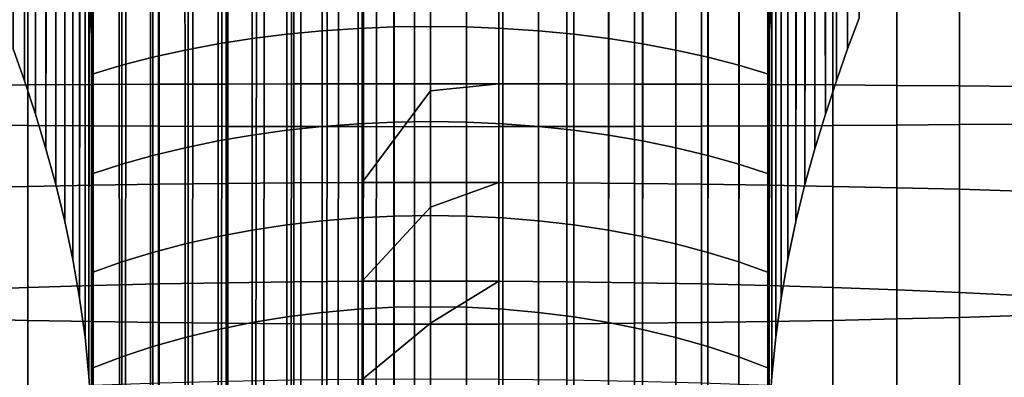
# Model space of a CAD drawing. Header units: metres. Extents: x -109 to 109, y -342 to 66.
# Tile 46 of 256: x -3.64 to 5.09, y -291.88 to -288.7. Entities that reach past the tile are written whole.
import ezdxf

# ---------------------------------------------------------------- set-up
doc = ezdxf.new("R2010")
doc.units = ezdxf.units.M
doc.layers.add('solid_K_24_62_16_000B91', color=7, linetype='CONTINUOUS')

msp = doc.modelspace()

# ---------------------------------------------------------------- linework, layer by layer
at = {"layer": 'solid_K_24_62_16_000B91'}
for points in [[(-0.641726, -288.781128, 200.471405), (-0.680843, -51.348141, 89.748825), (-1.017285, -51.372658, 89.696251), (-0.959267, -288.802917, 200.424698)], [(-0.321529, -288.768036, 200.499512), (-0.341204, -51.333385, 89.780464), (-0.680843, -51.348141, 89.748825), (-0.641726, -288.781128, 200.471405)], [(-0.321529, -288.768036, 200.499512), (0, -288.763672, 200.508881), (0, -51.328457, 89.791031), (-0.341204, -51.333385, 89.780464)], [(0, -288.763672, 200.508881), (0.321529, -288.768036, 200.499512), (0.341203, -51.333385, 89.780464), (0, -51.328457, 89.791031)], [(0.641726, -288.781128, 200.471405), (0.341203, -51.333385, 89.780464), (0.321529, -288.768036, 200.499512)], [(0.959267, -288.802917, 200.424698), (0.680841, -51.348141, 89.748825), (0.341203, -51.333385, 89.780464), (0.641726, -288.781128, 200.471405)], [(1.272838, -288.833282, 200.359589), (1.017282, -51.372658, 89.696251), (0.680841, -51.348141, 89.748825), (0.959267, -288.802917, 200.424698)], [(-1.581139, -288.872101, 200.276337), (-1.674408, -51.45047, 89.529381), (-1.992014, -51.503399, 89.415871), (-1.882895, -288.91922, 200.175293)], [(-1.272838, -288.833282, 200.359589), (-1.348978, -51.406818, 89.622993), (-1.674408, -51.45047, 89.529381), (-1.581139, -288.872101, 200.276337)], [(-0.959267, -288.802917, 200.424698), (-1.017285, -51.372658, 89.696251), (-1.348978, -51.406818, 89.622993), (-1.272838, -288.833282, 200.359589)], [(1.581139, -288.872101, 200.276337), (1.348975, -51.406818, 89.622993), (1.017282, -51.372658, 89.696251), (1.272838, -288.833282, 200.359589)], [(1.882895, -288.91922, 200.175293), (1.674404, -51.450466, 89.529381), (1.348975, -51.406818, 89.622993), (1.581139, -288.872101, 200.276337)], [(2.176857, -288.974457, 200.05687), (1.992009, -51.503399, 89.415871), (1.674404, -51.450466, 89.529381), (1.882895, -288.91922, 200.175293)], [(-1.882895, -288.91922, 200.175293), (-1.992014, -51.503399, 89.415871), (-2.300321, -51.565365, 89.282982), (-2.176857, -288.974457, 200.05687)], [(2.461808, -289.037537, 199.921555), (2.300316, -51.565365, 89.282982), (1.992009, -51.503399, 89.415871), (2.176857, -288.974457, 200.05687)], [(-2.176857, -288.974457, 200.05687), (-2.300321, -51.565365, 89.282982), (-2.597929, -51.636086, 89.131317), (-2.461808, -289.037537, 199.921555)], [(2.736568, -289.108246, 199.769913), (2.597924, -51.636086, 89.131325), (2.300316, -51.565365, 89.282982), (2.461808, -289.037537, 199.921555)], [(-3.007223, -288.844147, 199.437057), (-3, -289.186279, 199.60257), (-2.883412, -51.715221, 88.961617), (-3.155437, -51.802399, 88.774658)], [(-2.736568, -289.108246, 199.769913), (-2.883412, -51.715221, 88.961617), (-3, -289.186279, 199.60257)], [(-2.461808, -289.037537, 199.921555), (-2.597929, -51.636086, 89.131317), (-2.883412, -51.715221, 88.961617), (-2.736568, -289.108246, 199.769913)], [(3, -289.186279, 199.60257), (2.883406, -51.715218, 88.961617), (2.597924, -51.636086, 89.131325), (2.736568, -289.108246, 199.769913)], [(3.007223, -288.844147, 199.437057), (2.883406, -51.715218, 88.961617), (3, -289.186279, 199.60257)], [(3.007223, -288.844147, 199.437057), (3.028727, -288.508972, 199.262787), (2.883406, -51.715218, 88.961617)], [(-3.028727, -288.508972, 199.262787), (-3.007223, -288.844147, 199.437057), (-3.155437, -51.802399, 88.774658)], [(3.803026, -288.690155, 191.376083), (3.701865, -288.961639, 191.375885), (3.654185, -54.883846, 82.166481), (3.878549, -54.775101, 82.399681)], [(-3.70185, -288.9617, 191.375885), (-3.654181, -54.883846, 82.166473), (-3.412765, -54.985874, 81.947678), (-3.601851, -289.245636, 191.390289)], [(3.601864, -289.245605, 191.390289), (3.504428, -289.541809, 191.4198), (3.412769, -54.98587, 81.947685), (3.654185, -54.883846, 82.166481)], [(3.701865, -288.961639, 191.375885), (3.601864, -289.245605, 191.390289), (3.654185, -54.883846, 82.166481)], [(-3.504416, -289.54184, 191.4198), (-3.601851, -289.245636, 191.390289), (-3.412765, -54.985874, 81.947678)], [(-3.504416, -289.54184, 191.4198), (-3.412765, -54.985874, 81.947678), (-3.155427, -55.080704, 81.744316), (-3.4111, -289.849792, 191.464813)], [(3.243532, -290.496918, 191.601654), (3.172614, -290.833282, 191.693039), (3.155431, -55.0807, 81.744324), (3.412769, -54.98587, 81.947685)], [(3.323605, -290.168457, 191.525436), (3.243532, -290.496918, 191.601654), (3.412769, -54.98587, 81.947685)], [(3.411111, -289.849762, 191.464813), (3.323605, -290.168457, 191.525436), (3.412769, -54.98587, 81.947685)], [(3.504428, -289.541809, 191.4198), (3.411111, -289.849762, 191.464813), (3.412769, -54.98587, 81.947685)], [(-3.323596, -290.168488, 191.525436), (-3.4111, -289.849792, 191.464813), (-3.155427, -55.080704, 81.744316)], [(-3.243525, -290.496948, 191.601654), (-3.323596, -290.168488, 191.525436), (-3.155427, -55.080704, 81.744316)], [(-3.172608, -290.833313, 191.693054), (-3.243525, -290.496948, 191.601654), (-3.155427, -55.080704, 81.744316)], [(-3.172608, -290.833313, 191.693054), (-3.155427, -55.080704, 81.744316), (-2.883403, -55.167881, 81.557365), (-3.11233, -291.175903, 191.799072)], [(3.007223, -292.22052, 192.196426), (3, -292.56723, 192.352112), (2.883406, -55.167881, 81.557365), (3.155431, -55.0807, 81.744324)], [(3.028727, -291.871552, 192.051666), (3.007223, -292.22052, 192.196426), (3.155431, -55.0807, 81.744324)], [(3.06401, -291.522766, 191.918945), (3.028727, -291.871552, 192.051666), (3.155431, -55.0807, 81.744324)], [(3.112334, -291.175903, 191.799057), (3.06401, -291.522766, 191.918945), (3.155431, -55.0807, 81.744324)], [(3.172614, -290.833282, 191.693039), (3.112334, -291.175903, 191.799057), (3.155431, -55.0807, 81.744324)], [(-3.064008, -291.522797, 191.918945), (-3.11233, -291.175903, 191.799072), (-2.883403, -55.167881, 81.557365)], [(-3.028726, -291.871582, 192.051682), (-3.064008, -291.522797, 191.918945), (-2.883403, -55.167881, 81.557365)], [(-3.007223, -292.22052, 192.196426), (-3.028726, -291.871582, 192.051682), (-2.883403, -55.167881, 81.557365)], [(-3, -292.56723, 192.352112), (-3.007223, -292.22052, 192.196426), (-2.883403, -55.167881, 81.557365)], [(-3, -292.56723, 192.352112), (-2.883403, -55.167881, 81.557365), (-2.736568, -332.540222, 210.788116)], [(-2.722379, -332.544159, 210.779724), (-2.736568, -332.540222, 210.788116), (-2.883403, -55.167881, 81.557365), (-2.597921, -55.247017, 81.387657)], [(2.461808, -292.715973, 192.033142), (2.597924, -55.247013, 81.387657), (2.883406, -55.167881, 81.557365), (2.736568, -292.645264, 192.184769)], [(2.736568, -292.645264, 192.184769), (2.883406, -55.167881, 81.557365), (3, -292.56723, 192.352112)], [(-2.461808, -332.610962, 210.636475), (-2.722379, -332.544159, 210.779724), (-2.597921, -55.247017, 81.387657)], [(-2.431977, -332.618011, 210.621292), (-2.461808, -332.610962, 210.636475), (-2.597921, -55.247017, 81.387657), (-2.300313, -55.317734, 81.236)], [(2.176857, -292.779053, 191.897827), (2.300316, -55.317734, 81.236), (2.597924, -55.247013, 81.387657), (2.461808, -292.715973, 192.033142)], [(-2.431977, -332.618011, 210.621292), (-2.300313, -55.317734, 81.236), (-1.992006, -55.3797, 81.103111), (-2.176857, -332.674042, 210.50116)], [(-2.176857, -332.674042, 210.50116), (-1.992006, -55.3797, 81.103111), (-2.130397, -332.683411, 210.481064)], [(-2.130397, -332.683411, 210.481064), (-1.992006, -55.3797, 81.103111), (-1.674402, -55.432632, 80.989601), (-1.882895, -332.729279, 210.382736)], [(1.581139, -292.881409, 191.678345), (1.674404, -55.432632, 80.989601), (1.992009, -55.3797, 81.103111), (1.882895, -292.83429, 191.779404)], [(1.882895, -292.83429, 191.779404), (1.992009, -55.3797, 81.103111), (2.300316, -55.317734, 81.236), (2.176857, -292.779053, 191.897827)], [(-1.882895, -332.729279, 210.382736), (-1.674402, -55.432632, 80.989601), (-1.819027, -332.740021, 210.359665)], [(-1.819027, -332.740021, 210.359665), (-1.674402, -55.432632, 80.989601), (-1.348972, -55.476284, 80.895988), (-1.581139, -332.776398, 210.281677)], [(1.272838, -292.920227, 191.595093), (1.348975, -55.476284, 80.895996), (1.674404, -55.432632, 80.989601), (1.581139, -292.881409, 191.678345)], [(-1.581139, -332.776398, 210.281677), (-1.348972, -55.476284, 80.895988), (-1.499297, -332.787598, 210.25766)], [(-1.499297, -332.787598, 210.25766), (-1.348972, -55.476284, 80.895988), (-1.017281, -55.510445, 80.822731), (-1.272838, -332.815216, 210.198425)], [(-1.272838, -332.815216, 210.198425), (-1.017281, -55.510445, 80.822731), (-1.172677, -332.825897, 210.175537)], [(-1.172677, -332.825897, 210.175537), (-1.017281, -55.510445, 80.822731), (-0.68084, -55.534958, 80.770164), (-0.959267, -332.845581, 210.133316)], [(-0.959267, -332.845581, 210.133316), (-0.68084, -55.534958, 80.770164), (-0.840668, -332.854736, 210.113647)], [(-0.840668, -332.854736, 210.113647), (-0.68084, -55.534958, 80.770164), (-0.341203, -55.549717, 80.738518), (-0.641726, -332.86734, 210.086624)], [(-0.641726, -332.86734, 210.086624), (-0.341203, -55.549717, 80.738518), (-0.504795, -332.874023, 210.072296)], [(-0.321529, -332.880463, 210.058517), (-0.504795, -332.874023, 210.072296), (-0.341203, -55.549717, 80.738518)], [(-0.166602, -332.883636, 210.051651), (-0.321529, -332.880463, 210.058517), (-0.341203, -55.549717, 80.738518), (0, -55.554642, 80.727951)], [(0, -292.989838, 191.445801), (-0.166602, -332.883636, 210.051651), (0, -55.554642, 80.727951)], [(0.321529, -292.985474, 191.455185), (0, -292.989838, 191.445801), (0, -55.554642, 80.727951), (0.341203, -55.549717, 80.738518)], [(0.321529, -292.985474, 191.455185), (0.341203, -55.549717, 80.738518), (0.680841, -55.534958, 80.770164), (0.641726, -292.972382, 191.483292)], [(0.641726, -292.972382, 191.483292), (0.680841, -55.534958, 80.770164), (1.017282, -55.510445, 80.822731), (0.959267, -292.950592, 191.529984)], [(0.959267, -292.950592, 191.529984), (1.017282, -55.510445, 80.822731), (1.348975, -55.476284, 80.895996), (1.272838, -292.920227, 191.595093)], [(3.701865, -288.961639, 191.375885), (3.803026, -288.690155, 191.376083), (3.803026, -285.946472, 197.259964), (3.701865, -286.120819, 197.468048)], [(-3.701878, -286.120819, 197.468033), (-3.70185, -288.9617, 191.375885), (-3.601851, -289.245636, 191.390289), (-3.601874, -286.314362, 197.6763)], [(3.601864, -289.245605, 191.390289), (3.701865, -288.961639, 191.375885), (3.701865, -286.120819, 197.468048), (3.601864, -286.314362, 197.676315)], [(-3.601874, -286.314362, 197.6763), (-3.601851, -289.245636, 191.390289), (-3.504416, -289.54184, 191.4198), (-3.504437, -286.527374, 197.884232)], [(3.504428, -289.541809, 191.4198), (3.601864, -289.245605, 191.390289), (3.601864, -286.314362, 197.676315), (3.504427, -286.527374, 197.884262)], [(-3.504437, -286.527374, 197.884232), (-3.504416, -289.54184, 191.4198), (-3.4111, -289.849792, 191.464813), (-3.411117, -286.759796, 198.091217)], [(3.411111, -289.849762, 191.464813), (3.504428, -289.541809, 191.4198), (3.504427, -286.527374, 197.884262), (3.41111, -286.759827, 198.091232)], [(-3.411117, -286.759796, 198.091217), (-3.4111, -289.849792, 191.464813), (-3.323596, -290.168488, 191.525436), (-3.323611, -287.011078, 198.296371)], [(3.323605, -290.168457, 191.525436), (3.411111, -289.849762, 191.464813), (3.41111, -286.759827, 198.091232), (3.323605, -287.011108, 198.296387)], [(-3.323611, -287.011078, 198.296371), (-3.323596, -290.168488, 191.525436), (-3.243525, -290.496948, 191.601654), (-3.243538, -287.280609, 198.498993)], [(3.243532, -290.496918, 191.601654), (3.323605, -290.168457, 191.525436), (3.323605, -287.011108, 198.296387), (3.243532, -287.280609, 198.499008)], [(-3.243538, -287.280609, 198.498993), (-3.243525, -290.496948, 191.601654), (-3.172608, -290.833313, 191.693054), (-3.172617, -287.566833, 198.697922)], [(3.172614, -290.833282, 191.693039), (3.243532, -290.496918, 191.601654), (3.243532, -287.280609, 198.499008), (3.172614, -287.566833, 198.697937)], [(-3.172617, -287.566833, 198.697922), (-3.172608, -290.833313, 191.693054), (-3.11233, -291.175903, 191.799072), (-3.112336, -287.868286, 198.892242)], [(3.112334, -291.175903, 191.799057), (3.172614, -290.833282, 191.693039), (3.172614, -287.566833, 198.697937), (3.112334, -287.868286, 198.892242)], [(-4.139403, -289.639832, 29.802322), (-3.571694, -289.643524, 30.014847), (-3.571694, -287.91275, 30.0103), (-4.139403, -287.917542, 29.7978)], [(-3.571694, -289.643524, 30.014847), (-2.993138, -289.646667, 30.195778), (-2.993138, -287.908661, 30.191212), (-3.571694, -287.91275, 30.0103)], [(-3.112336, -287.868286, 198.892242), (-3.11233, -291.175903, 191.799072), (-3.064008, -291.522797, 191.918945), (-3.064011, -288.183075, 199.080902)], [(-2.993138, -289.646667, 30.195778), (-2.405492, -289.649231, 30.344568), (-2.405492, -287.905304, 30.339987), (-2.993138, -287.908661, 30.191212)], [(-2.405492, -289.649231, 30.344568), (-1.81054, -289.651245, 30.460764), (-1.81054, -287.902679, 30.456171), (-2.405492, -287.905304, 30.339987)], [(-1.81054, -289.651245, 30.460764), (-1.21009, -289.652679, 30.544014), (-1.21009, -287.900787, 30.539413), (-1.81054, -287.902679, 30.456171)], [(-1.21009, -289.652679, 30.544014), (-0.605965, -289.653564, 30.594067), (-0.605965, -287.899658, 30.58946), (-1.21009, -287.900787, 30.539413)], [(-0.605965, -289.653564, 30.594067), (0, -289.653839, 30.610767), (0, -287.899292, 30.606159), (-0.605965, -287.899658, 30.58946)], [(0.605965, -287.899658, 30.58946), (0, -287.899292, 30.606159), (0, -289.653839, 30.610767), (0.605965, -289.653564, 30.594067)], [(0.605965, -289.653564, 30.594067), (1.21009, -289.652679, 30.544014), (1.21009, -287.900787, 30.539413), (0.605965, -287.899658, 30.58946)], [(1.21009, -289.652679, 30.544014), (1.81054, -289.651245, 30.460764), (1.81054, -287.902679, 30.456171), (1.21009, -287.900787, 30.539413)], [(1.81054, -289.651245, 30.460764), (2.405492, -289.649231, 30.344568), (2.405492, -287.905304, 30.339987), (1.81054, -287.902679, 30.456171)], [(2.405492, -289.649231, 30.344568), (2.993138, -289.646667, 30.195778), (2.993138, -287.908661, 30.191212), (2.405492, -287.905304, 30.339987)], [(2.993138, -289.646667, 30.195778), (3.571694, -289.643524, 30.014847), (3.571694, -287.91275, 30.0103), (2.993138, -287.908661, 30.191212)], [(3.06401, -291.522766, 191.918945), (3.112334, -291.175903, 191.799057), (3.112334, -287.868286, 198.892242), (3.06401, -288.183075, 199.080917)], [(3.571694, -289.643524, 30.014847), (4.139403, -289.639832, 29.802322), (4.139403, -287.917542, 29.7978), (3.571694, -287.91275, 30.0103)], [(4.139403, -289.639832, 29.802322), (4.694541, -289.63562, 29.558853), (4.694541, -287.923035, 29.554356), (4.139403, -287.917542, 29.7978)], [(4.694541, -289.63562, 29.558853), (5.235421, -289.63089, 29.285177), (5.235421, -287.929199, 29.280708), (4.694541, -287.923035, 29.554356)], [(-3.064011, -288.183075, 199.080902), (-3.064008, -291.522797, 191.918945), (-3.028726, -291.871582, 192.051682), (-3.028727, -288.508972, 199.262787)], [(3.028727, -291.871552, 192.051666), (3.06401, -291.522766, 191.918945), (3.06401, -288.183075, 199.080917), (3.028727, -288.508972, 199.262787)], [(-3.571694, -289.283295, 9.209986), (-4.139403, -289.286987, 9.422508), (-4.139403, -288.377472, 9.420119), (-3.571694, -288.382263, 9.207619)], [(-2.993138, -289.280151, 9.029054), (-3.571694, -289.283295, 9.209986), (-3.571694, -288.382263, 9.207619), (-2.993138, -288.386353, 9.026707)], [(-2.405492, -289.277588, 8.880264), (-2.993138, -289.280151, 9.029054), (-2.993138, -288.386353, 9.026707), (-2.405492, -288.389709, 8.877933)], [(-1.81054, -289.275574, 8.764068), (-2.405492, -289.277588, 8.880264), (-2.405492, -288.389709, 8.877933), (-1.81054, -288.392303, 8.761747)], [(-1.21009, -289.274139, 8.680817), (-1.81054, -289.275574, 8.764068), (-1.81054, -288.392303, 8.761747), (-1.21009, -288.394196, 8.678506)], [(-0.605965, -289.273254, 8.630765), (-1.21009, -289.274139, 8.680817), (-1.21009, -288.394196, 8.678506), (-0.605965, -288.395325, 8.628459)], [(0, -289.27298, 8.614064), (-0.605965, -289.273254, 8.630765), (-0.605965, -288.395325, 8.628459), (0, -288.395691, 8.61176)], [(0.605965, -289.273254, 8.630765), (0, -289.27298, 8.614064), (0, -288.395691, 8.61176), (0.605965, -288.395325, 8.628459)], [(1.21009, -289.274139, 8.680817), (0.605965, -289.273254, 8.630765), (0.605965, -288.395325, 8.628459), (1.21009, -288.394196, 8.678506)], [(1.81054, -289.275574, 8.764068), (1.21009, -289.274139, 8.680817), (1.21009, -288.394196, 8.678506), (1.81054, -288.392303, 8.761747)], [(2.405492, -289.277588, 8.880264), (1.81054, -289.275574, 8.764068), (1.81054, -288.392303, 8.761747), (2.405492, -288.389709, 8.877933)], [(2.993138, -289.280151, 9.029054), (2.405492, -289.277588, 8.880264), (2.405492, -288.389709, 8.877933), (2.993138, -288.386353, 9.026707)], [(3.571694, -289.283295, 9.209986), (2.993138, -289.280151, 9.029054), (2.993138, -288.386353, 9.026707), (3.571694, -288.382263, 9.207619)], [(4.139403, -289.286987, 9.422508), (3.571694, -289.283295, 9.209986), (3.571694, -288.382263, 9.207619), (4.139403, -288.377472, 9.420119)], [(4.694541, -289.291199, 9.665977), (4.139403, -289.286987, 9.422508), (4.139403, -288.377472, 9.420119), (4.694541, -288.371979, 9.663564)], [(5.235421, -289.295929, 9.939654), (4.694541, -289.291199, 9.665977), (4.694541, -288.371979, 9.663564), (5.235421, -288.365784, 9.937211)], [(-3.007223, -288.844147, 199.437057), (-3.028727, -288.508972, 199.262787), (-3.028726, -291.871582, 192.051682), (-3.007223, -292.22052, 192.196426)], [(3.007223, -292.22052, 192.196426), (3.028727, -291.871552, 192.051666), (3.028727, -288.508972, 199.262787), (3.007223, -288.844147, 199.437057)], [(-0.641726, -288.781128, 200.471405), (-0.959267, -288.802917, 200.424698), (-0.959267, -289.652161, 200.845383), (-0.641726, -289.628204, 200.890991)], [(-0.321529, -288.768036, 200.499512), (-0.641726, -288.781128, 200.471405), (-0.641726, -289.628204, 200.890991), (-0.321529, -289.6138, 200.918442)], [(0, -288.763672, 200.508881), (-0.321529, -288.768036, 200.499512), (-0.321529, -289.6138, 200.918442), (0, -289.608978, 200.927612)], [(0.321529, -288.768036, 200.499512), (0, -288.763672, 200.508881), (0, -289.608978, 200.927612), (0.321529, -289.6138, 200.918442)], [(0.641726, -288.781128, 200.471405), (0.321529, -288.768036, 200.499512), (0.321529, -289.6138, 200.918442), (0.641726, -289.628204, 200.890991)], [(0.959267, -288.802917, 200.424698), (0.641726, -288.781128, 200.471405), (0.641726, -289.628204, 200.890991), (0.959267, -289.652161, 200.845383)], [(-3, -289.186279, 199.60257), (-3.007223, -288.844147, 199.437057), (-3.007223, -292.22052, 192.196426), (-3, -292.56723, 192.352112)], [(-1.581139, -288.872101, 200.276337), (-1.882895, -288.91922, 200.175293), (-1.882895, -289.78009, 200.60173), (-1.581139, -289.728271, 200.700439)], [(-1.272838, -288.833282, 200.359589), (-1.581139, -288.872101, 200.276337), (-1.581139, -289.728271, 200.700439), (-1.272838, -289.685547, 200.781769)], [(-0.959267, -288.802917, 200.424698), (-1.272838, -288.833282, 200.359589), (-1.272838, -289.685547, 200.781769), (-0.959267, -289.652161, 200.845383)], [(1.272838, -288.833282, 200.359589), (0.959267, -288.802917, 200.424698), (0.959267, -289.652161, 200.845383), (1.272838, -289.685547, 200.781769)], [(1.581139, -288.872101, 200.276337), (1.272838, -288.833282, 200.359589), (1.272838, -289.685547, 200.781769), (1.581139, -289.728271, 200.700439)], [(1.882895, -288.91922, 200.175293), (1.581139, -288.872101, 200.276337), (1.581139, -289.728271, 200.700439), (1.882895, -289.78009, 200.60173)], [(3.007223, -288.844147, 199.437057), (3, -289.186279, 199.60257), (3, -292.56723, 192.352112), (3.007223, -292.22052, 192.196426)], [(-2.176857, -288.974457, 200.05687), (-2.461808, -289.037537, 199.921555), (-2.461808, -289.910248, 200.353851), (-2.176857, -289.840851, 200.486038)], [(-1.882895, -288.91922, 200.175293), (-2.176857, -288.974457, 200.05687), (-2.176857, -289.840851, 200.486038), (-1.882895, -289.78009, 200.60173)], [(2.176857, -288.974457, 200.05687), (1.882895, -288.91922, 200.175293), (1.882895, -289.78009, 200.60173), (2.176857, -289.840851, 200.486038)], [(2.461808, -289.037537, 199.921555), (2.176857, -288.974457, 200.05687), (2.176857, -289.840851, 200.486038), (2.461808, -289.910248, 200.353851)], [(-2.461808, -289.037537, 199.921555), (-2.736568, -289.108246, 199.769913), (-2.736568, -289.988037, 200.205719), (-2.461808, -289.910248, 200.353851)], [(2.736568, -289.108246, 199.769913), (2.461808, -289.037537, 199.921555), (2.461808, -289.910248, 200.353851), (2.736568, -289.988037, 200.205719)], [(-2.736568, -289.108246, 199.769913), (-3, -289.186279, 199.60257), (-3, -290.073853, 200.042236), (-2.736568, -289.988037, 200.205719)], [(3, -289.186279, 199.60257), (2.736568, -289.108246, 199.769913), (2.736568, -289.988037, 200.205719), (3, -290.073853, 200.042236)], [(-3, -292.56723, 192.352112), (-3, -332.462219, 210.955444), (-3, -290.073853, 200.042236), (-3, -289.186279, 199.60257)], [(3, -292.56723, 192.352112), (3, -289.186279, 199.60257), (3, -290.073853, 200.042236)], [(-3.571694, -290.183716, 9.176427), (-4.139403, -290.195862, 9.388635), (-4.139403, -289.286987, 9.422508), (-3.571694, -289.283295, 9.209986)], [(-2.993138, -290.17337, 8.995765), (-3.571694, -290.183716, 9.176427), (-3.571694, -289.283295, 9.209986), (-2.993138, -289.280151, 9.029054)], [(-2.405492, -290.164856, 8.847196), (-2.993138, -290.17337, 8.995765), (-2.993138, -289.280151, 9.029054), (-2.405492, -289.277588, 8.880264)], [(-1.81054, -290.158234, 8.731172), (-2.405492, -290.164856, 8.847196), (-2.405492, -289.277588, 8.880264), (-1.81054, -289.275574, 8.764068)], [(-1.21009, -290.153473, 8.648045), (-1.81054, -290.158234, 8.731172), (-1.81054, -289.275574, 8.764068), (-1.21009, -289.274139, 8.680817)], [(-0.605965, -290.150604, 8.598067), (-1.21009, -290.153473, 8.648045), (-1.21009, -289.274139, 8.680817), (-0.605965, -289.273254, 8.630765)], [(0, -289.335114, 8.612901), (-0.605965, -290.150604, 8.598067), (-0.605965, -289.273254, 8.630765), (0, -289.27298, 8.614064)], [(0.605965, -289.273254, 8.630765), (0, -289.335114, 8.612901), (0, -289.27298, 8.614064)], [(0.605965, -290.150604, 8.598067), (0, -290.149658, 8.581391), (0, -289.335114, 8.612901), (0.605965, -289.273254, 8.630765)], [(1.21009, -290.153473, 8.648045), (0.605965, -290.150604, 8.598067), (0.605965, -289.273254, 8.630765), (1.21009, -289.274139, 8.680817)], [(1.81054, -290.158234, 8.731172), (1.21009, -290.153473, 8.648045), (1.21009, -289.274139, 8.680817), (1.81054, -289.275574, 8.764068)], [(2.405492, -290.164856, 8.847196), (1.81054, -290.158234, 8.731172), (1.81054, -289.275574, 8.764068), (2.405492, -289.277588, 8.880264)], [(2.993138, -290.17337, 8.995765), (2.405492, -290.164856, 8.847196), (2.405492, -289.277588, 8.880264), (2.993138, -289.280151, 9.029054)], [(3.571694, -290.183716, 9.176427), (2.993138, -290.17337, 8.995765), (2.993138, -289.280151, 9.029054), (3.571694, -289.283295, 9.209986)], [(4.139403, -290.195862, 9.388635), (3.571694, -290.183716, 9.176427), (3.571694, -289.283295, 9.209986), (4.139403, -289.286987, 9.422508)], [(4.694541, -290.209778, 9.631742), (4.139403, -290.195862, 9.388635), (4.139403, -289.286987, 9.422508), (4.694541, -289.291199, 9.665977)], [(5.235421, -290.225433, 9.905012), (4.694541, -290.209778, 9.631742), (4.694541, -289.291199, 9.665977), (5.235421, -289.295929, 9.939654)], [(0, -289.335114, 8.612901), (0, -290.149658, 8.581391), (-0.605965, -290.150604, 8.598067)], [(-4.139403, -291.360962, 29.738178), (-3.571694, -291.373108, 29.950386), (-3.571694, -289.643524, 30.014847), (-4.139403, -289.639832, 29.802322)], [(-3.571694, -291.373108, 29.950386), (-2.993138, -291.383453, 30.131048), (-2.993138, -289.646667, 30.195778), (-3.571694, -289.643524, 30.014847)], [(-2.993138, -291.383453, 30.131048), (-2.405492, -291.391968, 30.279617), (-2.405492, -289.649231, 30.344568), (-2.993138, -289.646667, 30.195778)], [(-2.405492, -291.391968, 30.279617), (-1.81054, -291.39859, 30.395641), (-1.81054, -289.651245, 30.460764), (-2.405492, -289.649231, 30.344568)], [(-1.81054, -291.39859, 30.395641), (-1.21009, -291.403351, 30.478767), (-1.21009, -289.652679, 30.544014), (-1.81054, -289.651245, 30.460764)], [(-0.959267, -289.652161, 200.845383), (-1.272838, -289.685547, 200.781769), (-1.272838, -290.525269, 201.24852), (-0.959267, -290.488861, 201.310471)], [(-1.21009, -291.403351, 30.478767), (-0.605965, -291.406219, 30.528746), (-0.605965, -289.653564, 30.594067), (-1.21009, -289.652679, 30.544014)], [(-0.641726, -289.628204, 200.890991), (-0.959267, -289.652161, 200.845383), (-0.959267, -290.488861, 201.310471), (-0.641726, -290.462769, 201.354889)], [(-0.321529, -289.6138, 200.918442), (-0.641726, -289.628204, 200.890991), (-0.641726, -290.462769, 201.354889), (-0.321529, -290.447052, 201.381622)], [(-0.605965, -291.406219, 30.528746), (0, -291.407166, 30.545422), (0, -289.653839, 30.610767), (-0.605965, -289.653564, 30.594067)], [(0, -289.608978, 200.927612), (-0.321529, -289.6138, 200.918442), (-0.321529, -290.447052, 201.381622), (0, -290.441833, 201.390549)], [(0.321529, -289.6138, 200.918442), (0, -289.608978, 200.927612), (0, -290.441833, 201.390549), (0.321529, -290.447052, 201.381622)], [(0.605965, -289.653564, 30.594067), (0, -289.653839, 30.610767), (0, -291.407166, 30.545422), (0.605965, -291.406219, 30.528746)], [(0.641726, -289.628204, 200.890991), (0.321529, -289.6138, 200.918442), (0.321529, -290.447052, 201.381622), (0.641726, -290.462769, 201.354889)], [(0.605965, -291.406219, 30.528746), (1.21009, -291.403351, 30.478767), (1.21009, -289.652679, 30.544014), (0.605965, -289.653564, 30.594067)], [(0.959267, -289.652161, 200.845383), (0.641726, -289.628204, 200.890991), (0.641726, -290.462769, 201.354889), (0.959267, -290.488861, 201.310471)], [(1.272838, -289.685547, 200.781769), (0.959267, -289.652161, 200.845383), (0.959267, -290.488861, 201.310471), (1.272838, -290.525269, 201.24852)], [(1.21009, -291.403351, 30.478767), (1.81054, -291.39859, 30.395641), (1.81054, -289.651245, 30.460764), (1.21009, -289.652679, 30.544014)], [(1.81054, -291.39859, 30.395641), (2.405492, -291.391968, 30.279617), (2.405492, -289.649231, 30.344568), (1.81054, -289.651245, 30.460764)], [(2.405492, -291.391968, 30.279617), (2.993138, -291.383453, 30.131048), (2.993138, -289.646667, 30.195778), (2.405492, -289.649231, 30.344568)], [(2.993138, -291.383453, 30.131048), (3.571694, -291.373108, 29.950386), (3.571694, -289.643524, 30.014847), (2.993138, -289.646667, 30.195778)], [(3.571694, -291.373108, 29.950386), (4.139403, -291.360962, 29.738178), (4.139403, -289.639832, 29.802322), (3.571694, -289.643524, 30.014847)], [(4.139403, -291.360962, 29.738178), (4.694541, -291.347046, 29.49507), (4.694541, -289.63562, 29.558853), (4.139403, -289.639832, 29.802322)], [(4.694541, -291.347046, 29.49507), (5.235421, -291.33139, 29.2218), (5.235421, -289.63089, 29.285177), (4.694541, -289.63562, 29.558853)], [(-1.581139, -289.728271, 200.700439), (-1.882895, -289.78009, 200.60173), (-1.882895, -290.628265, 201.073181), (-1.581139, -290.571777, 201.169312)], [(-1.272838, -289.685547, 200.781769), (-1.581139, -289.728271, 200.700439), (-1.581139, -290.571777, 201.169312), (-1.272838, -290.525269, 201.24852)], [(1.581139, -289.728271, 200.700439), (1.272838, -289.685547, 200.781769), (1.272838, -290.525269, 201.24852), (1.581139, -290.571777, 201.169312)], [(1.882895, -289.78009, 200.60173), (1.581139, -289.728271, 200.700439), (1.581139, -290.571777, 201.169312), (1.882895, -290.628265, 201.073181)], [(-2.176857, -289.840851, 200.486038), (-2.461808, -289.910248, 200.353851), (-2.461808, -290.770081, 200.831787), (-2.176857, -290.694458, 200.960526)], [(-1.882895, -289.78009, 200.60173), (-2.176857, -289.840851, 200.486038), (-2.176857, -290.694458, 200.960526), (-1.882895, -290.628265, 201.073181)], [(2.176857, -289.840851, 200.486038), (1.882895, -289.78009, 200.60173), (1.882895, -290.628265, 201.073181), (2.176857, -290.694458, 200.960526)], [(2.461808, -289.910248, 200.353851), (2.176857, -289.840851, 200.486038), (2.176857, -290.694458, 200.960526), (2.461808, -290.770081, 200.831787)], [(-2.461808, -289.910248, 200.353851), (-2.736568, -289.988037, 200.205719), (-2.736568, -290.854828, 200.687531), (-2.461808, -290.770081, 200.831787)], [(2.736568, -289.988037, 200.205719), (2.461808, -289.910248, 200.353851), (2.461808, -290.770081, 200.831787), (2.736568, -290.854828, 200.687531)], [(-2.736568, -289.988037, 200.205719), (-3, -290.073853, 200.042236), (-3, -290.948364, 200.528336), (-2.736568, -290.854828, 200.687531)], [(3, -290.073853, 200.042236), (2.736568, -289.988037, 200.205719), (2.736568, -290.854828, 200.687531), (3, -290.948364, 200.528336)], [(-3, -332.462219, 210.955444), (-3, -290.948364, 200.528336), (-3, -290.073853, 200.042236)], [(3, -292.56723, 192.352112), (3, -290.073853, 200.042236), (3, -290.948364, 200.528336)], [(-3.571694, -291.082092, 9.106997), (-4.139403, -291.102692, 9.318552), (-4.139403, -290.195862, 9.388635), (-3.571694, -290.183716, 9.176427)], [(-2.993138, -291.064545, 8.926891), (-3.571694, -291.082092, 9.106997), (-3.571694, -290.183716, 9.176427), (-2.993138, -290.17337, 8.995765)], [(-2.405492, -291.05011, 8.778779), (-2.993138, -291.064545, 8.926891), (-2.993138, -290.17337, 8.995765), (-2.405492, -290.164856, 8.847196)], [(-1.81054, -291.038849, 8.663113), (-2.405492, -291.05011, 8.778779), (-2.405492, -290.164856, 8.847196), (-1.81054, -290.158234, 8.731172)], [(-1.21009, -291.030792, 8.580241), (-1.81054, -291.038849, 8.663113), (-1.81054, -290.158234, 8.731172), (-1.21009, -290.153473, 8.648045)], [(-0.605965, -291.02594, 8.530417), (-1.21009, -291.030792, 8.580241), (-1.21009, -290.153473, 8.648045), (-0.605965, -290.150604, 8.598067)], [(0, -290.367828, 8.567812), (-0.605965, -291.02594, 8.530417), (-0.605965, -290.150604, 8.598067), (0, -290.149658, 8.581391)], [(0.605965, -290.150604, 8.598067), (0, -290.367828, 8.567812), (0, -290.149658, 8.581391)], [(0.605965, -291.02594, 8.530417), (0, -291.024323, 8.513793), (0, -290.367828, 8.567812), (0.605965, -290.150604, 8.598067)], [(1.21009, -291.030792, 8.580241), (0.605965, -291.02594, 8.530417), (0.605965, -290.150604, 8.598067), (1.21009, -290.153473, 8.648045)], [(1.81054, -291.038849, 8.663113), (1.21009, -291.030792, 8.580241), (1.21009, -290.153473, 8.648045), (1.81054, -290.158234, 8.731172)], [(2.405492, -291.05011, 8.778779), (1.81054, -291.038849, 8.663113), (1.81054, -290.158234, 8.731172), (2.405492, -290.164856, 8.847196)], [(2.993138, -291.064545, 8.926891), (2.405492, -291.05011, 8.778779), (2.405492, -290.164856, 8.847196), (2.993138, -290.17337, 8.995765)], [(3.571694, -291.082092, 9.106997), (2.993138, -291.064545, 8.926891), (2.993138, -290.17337, 8.995765), (3.571694, -290.183716, 9.176427)], [(4.139403, -291.102692, 9.318552), (3.571694, -291.082092, 9.106997), (3.571694, -290.183716, 9.176427), (4.139403, -290.195862, 9.388635)], [(4.694541, -291.126282, 9.560911), (4.139403, -291.102692, 9.318552), (4.139403, -290.195862, 9.388635), (4.694541, -290.209778, 9.631742)], [(5.235421, -291.152802, 9.833341), (4.694541, -291.126282, 9.560911), (4.694541, -290.209778, 9.631742), (5.235421, -290.225433, 9.905012)], [(0, -290.367828, 8.567812), (0, -291.024323, 8.513793), (-0.605965, -291.02594, 8.530417)], [(-0.321529, -290.447052, 201.381622), (-0.641726, -290.462769, 201.354889), (-0.641726, -291.274292, 201.858017), (-0.321529, -291.257324, 201.883972)], [(0, -290.441833, 201.390549), (-0.321529, -290.447052, 201.381622), (-0.321529, -291.257324, 201.883972), (0, -291.251678, 201.892639)], [(0.321529, -290.447052, 201.381622), (0, -290.441833, 201.390549), (0, -291.251678, 201.892639), (0.321529, -291.257324, 201.883972)], [(0.641726, -290.462769, 201.354889), (0.321529, -290.447052, 201.381622), (0.321529, -291.257324, 201.883972), (0.641726, -291.274292, 201.858017)], [(-1.272838, -290.525269, 201.24852), (-1.581139, -290.571777, 201.169312), (-1.581139, -291.392029, 201.677841), (-1.272838, -291.341766, 201.754745)], [(-0.959267, -290.488861, 201.310471), (-1.272838, -290.525269, 201.24852), (-1.272838, -291.341766, 201.754745), (-0.959267, -291.30249, 201.81488)], [(-0.641726, -290.462769, 201.354889), (-0.959267, -290.488861, 201.310471), (-0.959267, -291.30249, 201.81488), (-0.641726, -291.274292, 201.858017)], [(0.959267, -290.488861, 201.310471), (0.641726, -290.462769, 201.354889), (0.641726, -291.274292, 201.858017), (0.959267, -291.30249, 201.81488)], [(1.272838, -290.525269, 201.24852), (0.959267, -290.488861, 201.310471), (0.959267, -291.30249, 201.81488), (1.272838, -291.341766, 201.754745)], [(1.581139, -290.571777, 201.169312), (1.272838, -290.525269, 201.24852), (1.272838, -291.341766, 201.754745), (1.581139, -291.392029, 201.677841)], [(-1.882895, -290.628265, 201.073181), (-2.176857, -290.694458, 200.960526), (-2.176857, -291.524506, 201.475128), (-1.882895, -291.453033, 201.584503)], [(-1.581139, -290.571777, 201.169312), (-1.882895, -290.628265, 201.073181), (-1.882895, -291.453033, 201.584503), (-1.581139, -291.392029, 201.677841)], [(1.882895, -290.628265, 201.073181), (1.581139, -290.571777, 201.169312), (1.581139, -291.392029, 201.677841), (1.882895, -291.453033, 201.584503)], [(2.176857, -290.694458, 200.960526), (1.882895, -290.628265, 201.073181), (1.882895, -291.453033, 201.584503), (2.176857, -291.524506, 201.475128)], [(-2.176857, -290.694458, 200.960526), (-2.461808, -290.770081, 200.831787), (-2.461808, -291.606171, 201.350143), (-2.176857, -291.524506, 201.475128)], [(2.461808, -290.770081, 200.831787), (2.176857, -290.694458, 200.960526), (2.176857, -291.524506, 201.475128), (2.461808, -291.606171, 201.350143)], [(-2.461808, -290.770081, 200.831787), (-2.736568, -290.854828, 200.687531), (-2.736568, -291.697693, 201.210083), (-2.461808, -291.606171, 201.350143)], [(2.736568, -290.854828, 200.687531), (2.461808, -290.770081, 200.831787), (2.461808, -291.606171, 201.350143), (2.736568, -291.697693, 201.210083)], [(-2.736568, -290.854828, 200.687531), (-3, -290.948364, 200.528336), (-3, -291.798676, 201.055511), (-2.736568, -291.697693, 201.210083)], [(3, -290.948364, 200.528336), (2.736568, -290.854828, 200.687531), (2.736568, -291.697693, 201.210083), (3, -291.798676, 201.055511)], [(-3, -332.462219, 210.955444), (-3, -291.798676, 201.055511), (-3, -290.948364, 200.528336)], [(3, -292.56723, 192.352112), (3, -290.948364, 200.528336), (3, -291.798676, 201.055511)], [(-2.993138, -291.952271, 8.822542), (-3.571694, -291.976959, 9.001806), (-3.571694, -291.082092, 9.106997), (-2.993138, -291.064545, 8.926891)], [(-2.405492, -291.931946, 8.675123), (-2.993138, -291.952271, 8.822542), (-2.993138, -291.064545, 8.926891), (-2.405492, -291.05011, 8.778779)], [(-1.81054, -291.916077, 8.559998), (-2.405492, -291.931946, 8.675123), (-2.405492, -291.05011, 8.778779), (-1.81054, -291.038849, 8.663113)], [(-1.21009, -291.904694, 8.477514), (-1.81054, -291.916077, 8.559998), (-1.81054, -291.038849, 8.663113), (-1.21009, -291.030792, 8.580241)], [(-0.605965, -291.897888, 8.427923), (-1.21009, -291.904694, 8.477514), (-1.21009, -291.030792, 8.580241), (-0.605965, -291.02594, 8.530417)], [(0, -291.397247, 8.474265), (-0.605965, -291.897888, 8.427923), (-0.605965, -291.02594, 8.530417), (0, -291.024323, 8.513793)], [(0.605965, -291.02594, 8.530417), (0, -291.397247, 8.474265), (0, -291.024323, 8.513793)], [(0.605965, -291.897888, 8.427923), (0, -291.895599, 8.411377), (0, -291.397247, 8.474265), (0.605965, -291.02594, 8.530417)], [(1.21009, -291.904694, 8.477514), (0.605965, -291.897888, 8.427923), (0.605965, -291.02594, 8.530417), (1.21009, -291.030792, 8.580241)], [(1.81054, -291.916077, 8.559998), (1.21009, -291.904694, 8.477514), (1.21009, -291.030792, 8.580241), (1.81054, -291.038849, 8.663113)], [(2.405492, -291.931946, 8.675123), (1.81054, -291.916077, 8.559998), (1.81054, -291.038849, 8.663113), (2.405492, -291.05011, 8.778779)], [(2.993138, -291.952271, 8.822542), (2.405492, -291.931946, 8.675123), (2.405492, -291.05011, 8.778779), (2.993138, -291.064545, 8.926891)], [(3.571694, -291.976959, 9.001806), (2.993138, -291.952271, 8.822542), (2.993138, -291.064545, 8.926891), (3.571694, -291.082092, 9.106997)], [(-3.571694, -291.976959, 9.001806), (-4.139403, -292.005981, 9.212372), (-4.139403, -291.102692, 9.318552), (-3.571694, -291.082092, 9.106997)], [(4.139403, -292.005981, 9.212372), (3.571694, -291.976959, 9.001806), (3.571694, -291.082092, 9.106997), (4.139403, -291.102692, 9.318552)], [(4.694541, -292.039215, 9.453597), (4.139403, -292.005981, 9.212372), (4.139403, -291.102692, 9.318552), (4.694541, -291.126282, 9.560911)], [(5.235421, -292.076599, 9.724752), (4.694541, -292.039215, 9.453597), (4.694541, -291.126282, 9.560911), (5.235421, -291.152802, 9.833341)], [(-0.959267, -291.30249, 201.81488), (-1.272838, -291.341766, 201.754745), (-1.272838, -292.13327, 202.299271), (-0.959267, -292.091156, 202.357468)], [(-0.641726, -291.274292, 201.858017), (-0.959267, -291.30249, 201.81488), (-0.959267, -292.091156, 202.357468), (-0.641726, -292.060944, 202.399216)], [(-0.321529, -291.257324, 201.883972), (-0.641726, -291.274292, 201.858017), (-0.641726, -292.060944, 202.399216), (-0.321529, -292.042755, 202.424332)], [(0, -291.251678, 201.892639), (-0.321529, -291.257324, 201.883972), (-0.321529, -292.042755, 202.424332), (0, -292.036682, 202.432724)], [(0.321529, -291.257324, 201.883972), (0, -291.251678, 201.892639), (0, -292.036682, 202.432724), (0.321529, -292.042755, 202.424332)], [(0.641726, -291.274292, 201.858017), (0.321529, -291.257324, 201.883972), (0.321529, -292.042755, 202.424332), (0.641726, -292.060944, 202.399216)], [(0.959267, -291.30249, 201.81488), (0.641726, -291.274292, 201.858017), (0.641726, -292.060944, 202.399216), (0.959267, -292.091156, 202.357468)], [(1.272838, -291.341766, 201.754745), (0.959267, -291.30249, 201.81488), (0.959267, -292.091156, 202.357468), (1.272838, -292.13327, 202.299271)], [(4.694541, -293.054565, 29.363106), (5.235421, -293.028015, 29.090677), (5.235421, -291.33139, 29.2218), (4.694541, -291.347046, 29.49507)], [(-4.139403, -293.078156, 29.605465), (-3.571694, -293.098755, 29.81702), (-3.571694, -291.373108, 29.950386), (-4.139403, -291.360962, 29.738178)], [(-3.571694, -293.098755, 29.81702), (-2.993138, -293.116302, 29.997126), (-2.993138, -291.383453, 30.131048), (-3.571694, -291.373108, 29.950386)], [(-2.993138, -293.116302, 29.997126), (-2.405492, -293.130707, 30.145239), (-2.405492, -291.391968, 30.279617), (-2.993138, -291.383453, 30.131048)], [(-2.405492, -293.130707, 30.145239), (-1.81054, -293.141968, 30.260904), (-1.81054, -291.39859, 30.395641), (-2.405492, -291.391968, 30.279617)], [(-1.581139, -291.392029, 201.677841), (-1.882895, -291.453033, 201.584503), (-1.882895, -292.252472, 202.134537), (-1.581139, -292.187103, 202.224854)], [(-1.81054, -293.141968, 30.260904), (-1.21009, -293.150055, 30.343777), (-1.21009, -291.403351, 30.478767), (-1.81054, -291.39859, 30.395641)], [(-1.272838, -291.341766, 201.754745), (-1.581139, -291.392029, 201.677841), (-1.581139, -292.187103, 202.224854), (-1.272838, -292.13327, 202.299271)], [(-1.21009, -293.150055, 30.343777), (-0.605965, -293.154907, 30.3936), (-0.605965, -291.406219, 30.528746), (-1.21009, -291.403351, 30.478767)], [(0, -291.397247, 8.474265), (0, -291.895599, 8.411377), (-0.605965, -291.897888, 8.427923)], [(-0.605965, -293.154907, 30.3936), (0, -293.156525, 30.410225), (0, -291.407166, 30.545422), (-0.605965, -291.406219, 30.528746)], [(0.605965, -291.406219, 30.528746), (0, -291.407166, 30.545422), (0, -293.156525, 30.410225), (0.605965, -293.154907, 30.3936)], [(0.605965, -293.154907, 30.3936), (1.21009, -293.150055, 30.343777), (1.21009, -291.403351, 30.478767), (0.605965, -291.406219, 30.528746)], [(1.21009, -293.150055, 30.343777), (1.81054, -293.141968, 30.260904), (1.81054, -291.39859, 30.395641), (1.21009, -291.403351, 30.478767)], [(1.581139, -291.392029, 201.677841), (1.272838, -291.341766, 201.754745), (1.272838, -292.13327, 202.299271), (1.581139, -292.187103, 202.224854)], [(1.882895, -291.453033, 201.584503), (1.581139, -291.392029, 201.677841), (1.581139, -292.187103, 202.224854), (1.882895, -292.252472, 202.134537)], [(1.81054, -293.141968, 30.260904), (2.405492, -293.130707, 30.145239), (2.405492, -291.391968, 30.279617), (1.81054, -291.39859, 30.395641)], [(2.405492, -293.130707, 30.145239), (2.993138, -293.116302, 29.997126), (2.993138, -291.383453, 30.131048), (2.405492, -291.391968, 30.279617)], [(2.993138, -293.116302, 29.997126), (3.571694, -293.098755, 29.81702), (3.571694, -291.373108, 29.950386), (2.993138, -291.383453, 30.131048)], [(3.571694, -293.098755, 29.81702), (4.139403, -293.078156, 29.605465), (4.139403, -291.360962, 29.738178), (3.571694, -291.373108, 29.950386)], [(4.139403, -293.078156, 29.605465), (4.694541, -293.054565, 29.363106), (4.694541, -291.347046, 29.49507), (4.139403, -291.360962, 29.738178)], [(-1.882895, -291.453033, 201.584503), (-2.176857, -291.524506, 201.475128), (-2.176857, -292.329102, 202.028671), (-1.882895, -292.252472, 202.134537)], [(2.176857, -291.524506, 201.475128), (1.882895, -291.453033, 201.584503), (1.882895, -292.252472, 202.134537), (2.176857, -292.329102, 202.028671)], [(-2.176857, -291.524506, 201.475128), (-2.461808, -291.606171, 201.350143), (-2.461808, -292.416626, 201.90773), (-2.176857, -292.329102, 202.028671)], [(2.461808, -291.606171, 201.350143), (2.176857, -291.524506, 201.475128), (2.176857, -292.329102, 202.028671), (2.461808, -292.416626, 201.90773)], [(-2.461808, -291.606171, 201.350143), (-2.736568, -291.697693, 201.210083), (-2.736568, -292.514709, 201.772186), (-2.461808, -292.416626, 201.90773)], [(2.736568, -291.697693, 201.210083), (2.461808, -291.606171, 201.350143), (2.461808, -292.416626, 201.90773), (2.736568, -292.514709, 201.772186)], [(-2.736568, -291.697693, 201.210083), (-3, -291.798676, 201.055511), (-3, -292.622955, 201.622604), (-2.736568, -292.514709, 201.772186)], [(3, -291.798676, 201.055511), (2.736568, -291.697693, 201.210083), (2.736568, -292.514709, 201.772186), (3, -292.622955, 201.622604)], [(-3, -332.462219, 210.955444), (-3, -292.622955, 201.622604), (-3, -291.798676, 201.055511)], [(3, -292.56723, 192.352112), (3, -291.798676, 201.055511), (3, -292.622955, 201.622604)]]:
    msp.add_3dface(points, dxfattribs=at)

doc.saveas('drawing.dxf')
